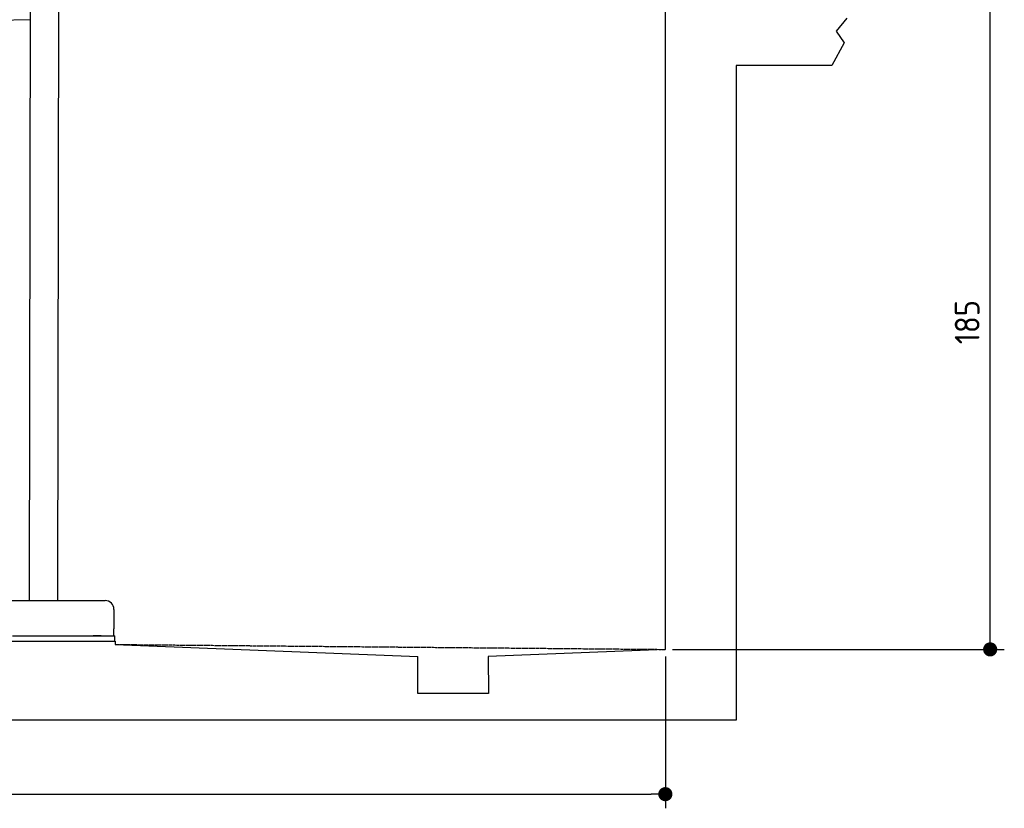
# Model space of a CAD drawing. Header units: millimetres. Extents: x 552 to 7231, y 5817 to 12136.
# Tile 5 of 7: x 4448 to 7231, y 5817 to 8046. Entities that reach past the tile are written whole.
import ezdxf

# ---------------------------------------------------------------- set-up
doc = ezdxf.new("R2010")
doc.units = ezdxf.units.MM
doc.linetypes.add('GEN3', pattern=[6.25, 5, -1.25])
doc.layers.get('0').update_dxf_attribs({"lineweight": 25})
doc.layers.add('3', color=6, linetype='GEN3', lineweight=25)
doc.layers.add('4', color=3, linetype='Continuous', lineweight=25)
doc.styles.get("Standard").update_dxf_attribs({"font": 'ISOCP.SHX'})
doc.dimstyles.new('GEN-ISO$0', dxfattribs={"dimscale": 20, "dimtxt": 3.5, "dimasz": 2, "dimexe": 2, "dimexo": 1, "dimgap": 1.5, "dimtad": 1, "dimdec": 1, "dimlfac": 0.1, "dimdsep": 46, "dimtxsty": 'Standard', "dimblk": 'PUNKT', "dimcen": 2, "dimclrd": 256, "dimclre": 256, "dimclrt": 2, "dimadec": 0, "dimazin": 0, "dimtp": 0.1, "dimtm": 0.1, "dimtfac": 0.71, "dimtdec": 1, "dimtmove": 2, "dimatfit": 3, "dimldrblk": 'PUNKT', "dimfxl": 1, "dimtolj": 1, "dimarcsym": 0})

# ---------------------------------------------------------------- blocks, each defined once
blk = doc.blocks.new('PUNKT')
at = {"layer": '4', "color": 0, "linetype": 'ByBlock'}
blk.add_line((-0.5, 0), (-1, 0), dxfattribs=at)
at = {"layer": '4', "color": 0, "linetype": 'ByBlock', "const_width": 0.5}
blk.add_lwpolyline([(-0.25, 0, 1), (0.25, 0, 1)], format="xyb", close=True, dxfattribs=at)
blk = doc.blocks.new('*D4')
at = {"layer": '4', "lineweight": -2, "transparency": 16777216}
for p, q in [((6792.8, 8115.9), (7231, 8115.9)), ((7191, 6305.9), (7191, 8075.9)), ((6292.8, 6265.9), (7231, 6265.9))]:
    blk.add_line(p, q, dxfattribs=at)
at = {"layer": 'Defpoints', "color": 0, "transparency": 16777216}
for p in [(6772.8, 8115.9), (7191, 8115.9), (6272.8, 6265.9)]:
    blk.add_point(p, dxfattribs=at)
at = {"layer": '4', "lineweight": -2, "transparency": 16777216, "xscale": 40, "yscale": 40, "zscale": 40}
for p, rotation in [((7191, 8115.9), 90), ((7191, 6265.9), 270)]:
    blk.add_blockref('PUNKT', p, dxfattribs=dict(at, rotation=rotation))
at = {"layer": '4', "color": 2, "transparency": 16777216, "insert": (7126, 7190.9), "char_height": 70, "attachment_point": 5, "rotation": 90}
blk.add_mtext('\\A1;185', dxfattribs=at)
blk = doc.blocks.new('*D12')
at = {"layer": '4', "lineweight": -2, "transparency": 16777216}
for p, q in [((1072.8, 6295.9), (1072.8, 5816.8)), ((6272.8, 6245.9), (6272.8, 5816.8)), ((1112.8, 5856.8), (6232.8, 5856.8))]:
    blk.add_line(p, q, dxfattribs=at)
at = {"layer": 'Defpoints', "color": 0, "transparency": 16777216}
for p in [(1072.8, 6315.9), (6272.8, 6265.9), (6272.8, 5856.8)]:
    blk.add_point(p, dxfattribs=at)
at = {"layer": '4', "lineweight": -2, "transparency": 16777216, "xscale": 40, "yscale": 40, "zscale": 40, "rotation": 180}
blk.add_blockref('PUNKT', (1072.8, 5856.8), dxfattribs=at)
at = {"layer": '4', "lineweight": -2, "transparency": 16777216, "xscale": 40, "yscale": 40, "zscale": 40}
blk.add_blockref('PUNKT', (6272.8, 5856.8), dxfattribs=at)
at = {"layer": '4', "color": 2, "transparency": 16777216, "insert": (3672.8, 5921.8), "char_height": 70, "attachment_point": 5}
blk.add_mtext('\\A1;520', dxfattribs=at)

msp = doc.modelspace()

# ---------------------------------------------------------------- linework, layer by layer
for p, q in [((4476.91, 8174.04), (4474.18, 6403.98)), ((4556.91, 8173.92), (4554.18, 6403.98)), ((6272.78, 6265.9), (6272.78, 8115.9)), ((4476.48, 8044.92), (4146.36, 8039.16)), ((6785.37, 8049.5), (6755.25, 8012.82)), ((6755.25, 8012.82), (6778.31, 7980.37)), ((6778.31, 7980.37), (6743.82, 7915.9)), ((6743.82, 7915.9), (6472.77, 7915.9)), ((6472.77, 7915.9), (6472.77, 6065.9)), ((4149.05, 6403.98), (4689.05, 6403.98)), ((4714.05, 6378.98), (4714.05, 6323.98)), ((4714.05, 6303.98), (4714.05, 6323.98)), ((4427.55, 6303.98), (4633, 6303.98)), ((4577.44, 6303.98), (4590.5, 6303.98)), ((4590.5, 6303.98), (4600.09, 6303.98)), ((4600.09, 6303.98), (4706.55, 6303.98)), ((4633, 6303.98), (4642.59, 6303.98)), ((4642.59, 6303.98), (4655.65, 6303.98)), ((4677.44, 6303.98), (4655.65, 6303.98)), ((4706.55, 6303.98), (4716.55, 6303.98)), ((4716.55, 6288.98), (4716.55, 6303.98)), ((3872.77, 6288.98), (4717.77, 6288.98)), ((4717.77, 6288.98), (4717.77, 6279.89)), ((4717.77, 6279.89), (5572.77, 6245.81)), ((6272.78, 6265.9), (5772.32, 6245.81)), ((5572.77, 6140.9), (5572.77, 6245.81)), ((5772.32, 6245.81), (5772.77, 6140.9)), ((5772.77, 6140.9), (5572.77, 6140.9)), ((6472.77, 6065.9), (872.77, 6065.9))]:
    msp.add_line(p, q)
msp.add_arc((4689.05, 6378.98), 25, 0, 90)
at = {"layer": '3'}
msp.add_line((4717.77, 6279.89), (6272.78, 6265.9), dxfattribs=at)

# ---------------------------------------------------------------- dimensions: what is measured, and where the dimension line sits
at = {"layer": '4'}
dim = msp.add_linear_dim(base=(7190.95, 8115.9), p1=(6272.78, 6265.9), p2=(6772.77, 8115.9), angle=90, dimstyle='GEN-ISO$0', dxfattribs=at)
dim.commit()
dim.dimension.update_dxf_attribs({"geometry": '*D4', "text_midpoint": (7125.95, 7190.9)})
dim = msp.add_linear_dim(base=(6272.78, 5856.81), p1=(1072.77, 6315.9), p2=(6272.78, 6265.9), dimstyle='GEN-ISO$0', dxfattribs=at)
dim.commit()
dim.dimension.update_dxf_attribs({"geometry": '*D12', "text_midpoint": (3672.78, 5921.81)})

doc.saveas('drawing.dxf')
